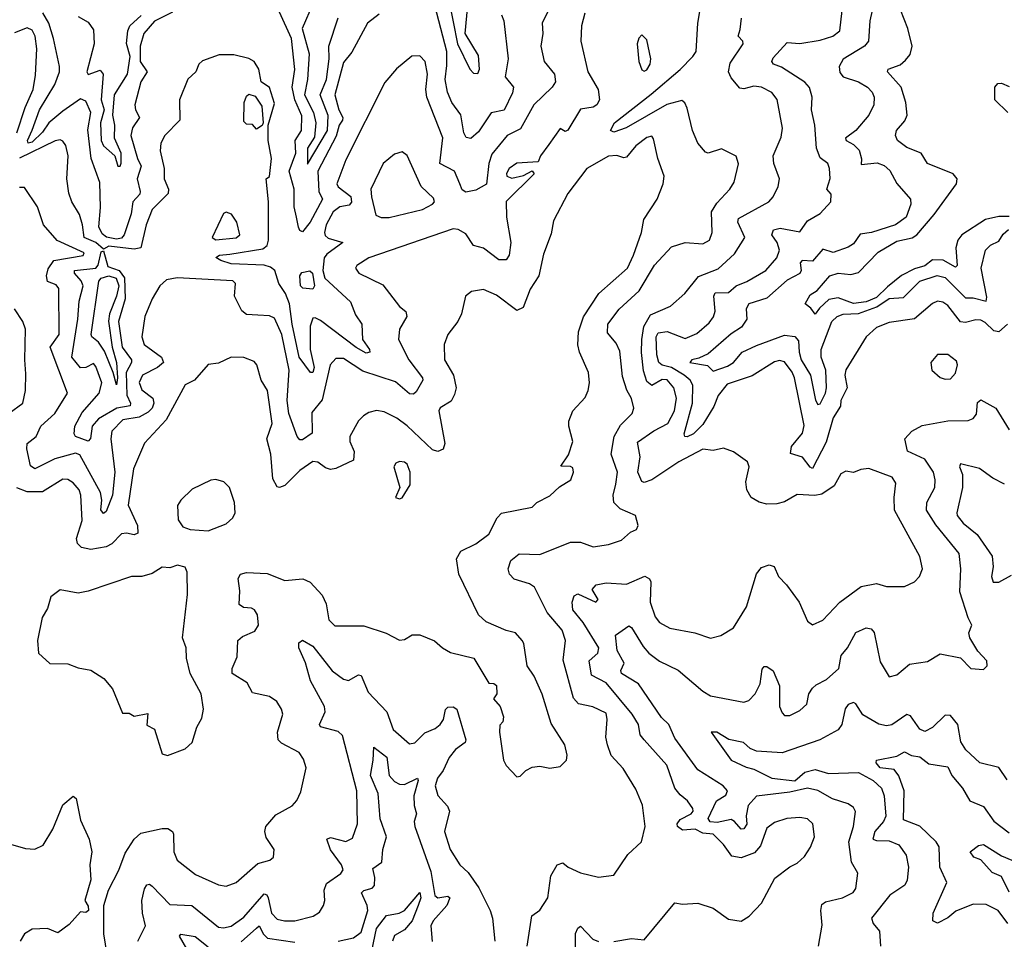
# Model space of a CAD drawing. Extents: x 1245432 to 1420865, y 606325 to 671314.
# Tile 214 of 256: x 1365286 to 1369147, y 628702 to 632309. Entities that reach past the tile are written whole.
import ezdxf

# ---------------------------------------------------------------- set-up
doc = ezdxf.new("R2010")
doc.units = 0

msp = doc.modelspace()

# ---------------------------------------------------------------- linework, layer by layer
at = {"layer": '0CON20XD'}
for points in [[(1366436.6, 632373.4), (1366394, 632275), (1366420.6, 632175), (1366414.9, 632075.1), (1366402.4, 632015), (1366437.4, 631945), (1366447.7, 631905), (1366442, 631848), (1366414.3, 631805), (1366415, 631742.9), (1366493.4, 631875), (1366495, 631932.9), (1366464.5, 632015), (1366488.8, 632075), (1366499, 632155), (1366497.6, 632205), (1366535, 632315.9)], [(1367175, 632328.6), (1367184.6, 632305), (1367200.7, 632155), (1367189.2, 632085), (1367221.6, 632045), (1367217.8, 632022.2), (1367185.7, 631954.3), (1367135, 631943.3), (1367085, 631869.1), (1367055, 631843.5), (1367036.9, 631846.9), (1367027.5, 631865), (1367015, 631935.8), (1366980, 631985), (1366963.2, 632025), (1366954.5, 632074.5), (1366960.5, 632129.5), (1366960.7, 632185), (1366913.4, 632365)], [(1366968.4, 632388.4), (1367002.6, 632215), (1367050.3, 632115), (1367065, 632099.1), (1367082.1, 632097.9), (1367088.3, 632115), (1367085, 632169.2), (1367032.5, 632255), (1367045.2, 632395)], [(1367623, 630487), (1367630.2, 630535), (1367605.7, 630605), (1367617.2, 630675), (1367641.1, 630718.9), (1367687.9, 630765), (1367694.5, 630785), (1367685, 630823.8), (1367666.8, 630856.8), (1367649.7, 630909.7), (1367638.8, 631008.8), (1367625, 631040.5), (1367591.2, 631081.2), (1367592.2, 631115), (1367636.3, 631173.7), (1367715, 631245.9), (1367775, 631346.2), (1367841.2, 631418.8), (1367895, 631435.5), (1367965, 631430.5), (1367990, 631445), (1368000.5, 631475), (1367998.9, 631555), (1368019.9, 631590.1), (1368070.6, 631645), (1368087.7, 631672.3), (1368104.4, 631744.4), (1368095, 631773.8), (1368037.1, 631802.9), (1367985, 631785.7), (1367975, 631789.2), (1367944.5, 631825), (1367924, 631874), (1367902.7, 631962.7), (1367893.5, 631983.5), (1367882.2, 631992.3), (1367823.5, 631976.5), (1367663.8, 631885), (1367615, 631867.5), (1367602.5, 631875), (1367618.6, 631905), (1367762.4, 632017.6), (1367875, 632113.7), (1367925.3, 632165), (1367938, 632185), (1367944.5, 632295), (1367956.6, 632365)], [(1368760.5, 631985), (1368742.6, 632045), (1368688.1, 632105), (1368690.8, 632115), (1368738, 632132), (1368759.8, 632150.2), (1368777.1, 632172.9), (1368785.4, 632205), (1368768.9, 632275), (1368725.3, 632384.7)], [(1367501.5, 632335), (1367489.4, 632285), (1367485.8, 632225), (1367513.7, 632105), (1367554.6, 632035), (1367559.6, 631995), (1367548.5, 631975), (1367535, 631966.2), (1367485, 631958.5), (1367435, 631875.7), (1367425, 631871.2), (1367405, 631882), (1367360.5, 631819.5), (1367328, 631775), (1367318.3, 631751.7), (1367235, 631746.7), (1367205.5, 631725), (1367195, 631706), (1367195.6, 631695), (1367215, 631687.1), (1367261.7, 631698.3), (1367295, 631716.2), (1367303.3, 631705), (1367193.8, 631596.2), (1367194.7, 631535), (1367212.2, 631435), (1367204.8, 631385.2), (1367192.9, 631367.1), (1367165, 631367.5), (1367105, 631413.4), (1367065, 631423.3), (1367035, 631469.7), (1367005, 631486.3), (1366985, 631489), (1366655.5, 631375), (1366607.8, 631345), (1366602.9, 631335), (1366615.8, 631315), (1366709.4, 631269.4), (1366775, 631184.4), (1366799.4, 631165), (1366804.4, 631145), (1366774.6, 631095), (1366771.8, 631055), (1366811.6, 630975), (1366865.4, 630905), (1366866.4, 630895), (1366840.6, 630849.4), (1366829.8, 630840.2), (1366815, 630841.8), (1366759, 630889), (1366631.1, 630931.1), (1366555, 630980), (1366525, 630980.4), (1366502.9, 630955), (1366471.7, 630818.3), (1366432, 630768), (1366432.6, 630687.4), (1366395, 630661.5), (1366385, 630661.5), (1366373.8, 630673.8), (1366341.9, 630765), (1366335.2, 630815.2), (1366342, 630935), (1366314.3, 631075), (1366285, 631138.4), (1366265, 631148.3), (1366219.8, 631150.2), (1366175, 631152.5), (1366156.7, 631166.7), (1366128.5, 631225), (1366132.2, 631275), (1366121.2, 631285), (1365902.9, 631297.1), (1365861.4, 631288.6), (1365835.8, 631265), (1365805.9, 631214.1), (1365776.7, 631145), (1365765.4, 631065), (1365774.6, 631035), (1365842.2, 630985), (1365850.3, 630965), (1365826.5, 630945), (1365766.9, 630915), (1365754.1, 630885.9), (1365765, 630857.8), (1365807.8, 630825), (1365812.5, 630805), (1365804.8, 630785), (1365789.5, 630770.5), (1365755, 630750.3), (1365690.6, 630739.4), (1365647.9, 630695), (1365643.5, 630665), (1365659.6, 630535), (1365650.2, 630445), (1365625, 630380), (1365615, 630372.1), (1365603.7, 630386.3), (1365608.6, 630425), (1365602.8, 630455), (1365522.1, 630602.1), (1365505, 630609), (1365423.3, 630586.7), (1365345, 630547.8), (1365328.9, 630558.9), (1365314, 630626), (1365315, 630646.9), (1365350.8, 630675), (1365368.5, 630715), (1365423.4, 630765), (1365473.1, 630845), (1365405.2, 631025), (1365441.2, 631075), (1365439.1, 631255), (1365429.6, 631269.6), (1365395, 631282.1), (1365390.8, 631305), (1365397.9, 631332.1), (1365419.5, 631365), (1365535, 631384.5), (1365538.8, 631395), (1365433.4, 631443.4), (1365378.8, 631505), (1365355.5, 631575.5), (1365305, 631651.4), (1365285, 631650.5)], [(1365885, 632339.2), (1365815, 632303.3), (1365773.1, 632255), (1365758.5, 632205), (1365758.5, 632145), (1365785.3, 632105), (1365760.8, 632065), (1365737.4, 631975), (1365739.7, 631955), (1365755.4, 631925), (1365727.8, 631885), (1365721.2, 631855), (1365747.4, 631765), (1365762.5, 631735), (1365746.5, 631685), (1365759, 631635), (1365756.7, 631625), (1365729, 631595), (1365722.6, 631547.4), (1365695.8, 631465), (1365685, 631452.4), (1365665, 631448.4), (1365626.1, 631456.1), (1365609.1, 631469.1), (1365596.5, 631496.5), (1365602.7, 631572.7), (1365600.2, 631670.2), (1365566.4, 631765), (1365553.2, 631876.8), (1365564.8, 631945), (1365545, 631989.2), (1365525, 631998.1), (1365455, 631950.7), (1365400.7, 631905), (1365375, 631868.1), (1365335, 631828.2), (1365319.4, 631825), (1365316.5, 631835), (1365334.7, 631875.3), (1365364, 631955), (1365423.4, 632055), (1365441.9, 632105), (1365442.5, 632125), (1365418.8, 632235), (1365400.8, 632295), (1365376.1, 632336.1)], [(1365515, 632321.5), (1365555, 632299.2), (1365575, 632269.4), (1365578.5, 632215), (1365549.3, 632105), (1365555, 632094.7), (1365601.5, 632111.5), (1365612.9, 632095), (1365605.4, 631995), (1365617.7, 631955), (1365602.7, 631905), (1365604.9, 631835), (1365615, 631814.8), (1365658.9, 631775), (1365671.2, 631735), (1365680, 631735), (1365683.9, 631746.1), (1365684.4, 631785), (1365657.2, 631845), (1365659.5, 631895), (1365650.7, 631935), (1365658, 632015), (1365708.8, 632095), (1365718.6, 632165), (1365704.6, 632215.4), (1365709.5, 632265), (1365717.9, 632285), (1365762.3, 632325)], [(1366695, 632331.4), (1366649.4, 632295), (1366587.8, 632182.2), (1366555, 632140.8), (1366521.2, 632015), (1366537.9, 631955), (1366552.6, 631925), (1366551.1, 631915), (1366538.8, 631895), (1366527.2, 631852.8), (1366454.7, 631715), (1366459.1, 631635), (1366473.8, 631605), (1366425.1, 631514.9), (1366395, 631477.5), (1366385, 631482.2), (1366378.6, 631495), (1366371.1, 631535), (1366362.7, 631575), (1366362, 631645), (1366342.1, 631715), (1366368.5, 631785), (1366366.7, 631835), (1366391.4, 631875), (1366392.2, 631932.2), (1366365.1, 631995), (1366354.5, 632045), (1366364.4, 632114.4), (1366351.6, 632235), (1366305, 632338.8)], [(1367361.3, 632348.7), (1367334.6, 632295), (1367336.9, 632255), (1367328.7, 632205), (1367342.1, 632145), (1367382.7, 632095), (1367386.2, 632065), (1367373.8, 632045), (1367301.5, 631975), (1367249.3, 631880.7), (1367197.5, 631855), (1367137.8, 631782.2), (1367125.1, 631744.9), (1367116.1, 631663.9), (1367075, 631640.1), (1367035, 631632.1), (1367021.3, 631641.3), (1367011.4, 631665), (1366990.7, 631715), (1366933.9, 631745), (1366945.2, 631845.2), (1366882.2, 632005), (1366878.3, 632035), (1366885.2, 632095.2), (1366875.3, 632145.3), (1366855, 632167.1), (1366823.6, 632166.4), (1366763.7, 632116.3), (1366717.6, 632062.4), (1366565, 631760), (1366529.2, 631665), (1366535, 631653.8), (1366585, 631615.8), (1366586.8, 631593.2), (1366578, 631582), (1366541.2, 631575), (1366515, 631555.9), (1366487.9, 631505), (1366480.9, 631475), (1366483.3, 631463.2), (1366495, 631451.8), (1366552.5, 631435), (1366490, 631390), (1366480, 631375)], [(1369159.3, 631115), (1369125, 631084.7), (1369105, 631088.3), (1369072.1, 631122.1), (1369055, 631130.5), (1369035, 631132.1), (1368995, 631121.4), (1368975, 631124.7), (1368925, 631188.7), (1368905, 631201.8), (1368885, 631205.3), (1368865, 631196.2), (1368795, 631135.4), (1368695, 631122), (1368645, 631101.8), (1368604.5, 631065), (1368524.6, 630935.4), (1368521.1, 630915), (1368530.2, 630865), (1368506.1, 630815), (1368503.7, 630793.7), (1368475, 630747.1), (1368448.2, 630651.8), (1368395, 630549.5), (1368385, 630554.6), (1368355, 630593.8), (1368307.8, 630607.8), (1368312.8, 630635), (1368355, 630687.1), (1368362.1, 630717.9), (1368323.9, 630905), (1368315, 630926.9), (1368285, 630967.3), (1368265, 630972.5), (1368245, 630967.7), (1368157.3, 630912.7), (1368060.4, 630879.6), (1368025, 630835.8), (1368007.4, 630792.6), (1367965, 630722), (1367927.5, 630685), (1367903.4, 630673.4), (1367893.8, 630673.8), (1367891.3, 630685), (1367924.6, 630805), (1367925.8, 630875.8), (1367914.7, 630895), (1367891.4, 630915), (1367841.2, 630945), (1367804.6, 630954.6), (1367791.9, 630965), (1367784.8, 630995), (1367781.9, 631065), (1367789.6, 631080.4), (1367825, 631086.7), (1367895, 631059.1), (1367941.2, 631078.8), (1367989.5, 631120.5), (1368006.5, 631143.5), (1368013.5, 631166.5), (1368008.1, 631225), (1368012.4, 631237.6), (1368065, 631238.8), (1368095, 631265.9), (1368137.6, 631282.4), (1368211.2, 631325), (1368254.7, 631375), (1368264.8, 631405.2), (1368256.4, 631435), (1368235.2, 631465), (1368242.2, 631485), (1368268.1, 631491.9), (1368345, 631476.9), (1368375, 631520), (1368425, 631549.4), (1368466, 631595), (1368467.5, 631625), (1368451.2, 631645), (1368463.5, 631686.5), (1368461.6, 631725), (1368454.4, 631745), (1368425, 631767.1), (1368410.7, 631805), (1368404.1, 631895), (1368390.7, 631955), (1368393.3, 632005), (1368382.6, 632042.6), (1368365, 632064), (1368273.2, 632123.2), (1368241.9, 632135), (1368234.7, 632145.3), (1368240.8, 632159.3), (1368295, 632219.5), (1368345, 632215.5), (1368425, 632229.2), (1368473.6, 632245), (1368502, 632265), (1368510.4, 632345)], [(1368628.9, 632345), (1368619.1, 632305), (1368613.6, 632225), (1368598.2, 632205), (1368515, 632153.8), (1368499, 632125), (1368501.9, 632101.9), (1368515, 632085.3), (1368574.8, 632064.8), (1368609.5, 632045), (1368628.5, 632025), (1368636.9, 632005), (1368635.4, 631975), (1368614.8, 631935.2), (1368564.5, 631875), (1368524.2, 631845), (1368526.5, 631835), (1368555, 631820), (1368577.9, 631797.9), (1368587.2, 631762.8), (1368585, 631741.2), (1368647.7, 631747.7), (1368675, 631737.9), (1368697.2, 631717.3), (1368725, 631666.9), (1368778.1, 631605), (1368779.5, 631585), (1368761.8, 631535), (1368720, 631505), (1368626, 631475), (1368581.9, 631468.1), (1368555, 631430), (1368535, 631416.5), (1368475, 631396.1), (1368435, 631409.3), (1368395, 631362.4), (1368354, 631365), (1368346.6, 631355), (1368350.5, 631325), (1368345, 631313.8), (1368295, 631288.1), (1368215, 631217.3), (1368145.4, 631195), (1368134, 631175), (1368136.7, 631135), (1368116.6, 631103.4), (1368075, 631076.7), (1367985, 630999.1), (1367948.8, 630981.2), (1367920.8, 630975), (1367913.1, 630965), (1367983, 630953), (1368005, 630931.1), (1368060.8, 630950.9), (1368084.7, 630965), (1368118.8, 631005), (1368175, 631031.6), (1368285, 631072.1), (1368325, 631066.7), (1368339.8, 631049.8), (1368341.6, 631005), (1368350.2, 630975), (1368387.1, 630915), (1368406.8, 630816.8), (1368415, 630800.6), (1368425, 630803.1), (1368446, 630845), (1368449.6, 630865), (1368446.3, 630935), (1368428.8, 630985), (1368428.9, 631015), (1368470, 631125), (1368490.6, 631145), (1368515.3, 631154.7), (1368575, 631156.8), (1368646.4, 631183.6), (1368695, 631215.6), (1368751, 631219), (1368815, 631283.1), (1368883.8, 631306.2), (1368915, 631297.7), (1368995, 631218.3), (1369025, 631218.8), (1369075.8, 631205.8), (1369078.5, 631221.5), (1369055.9, 631334.1), (1369072.9, 631405), (1369092.2, 631425), (1369125, 631440.8), (1369141.9, 631468.1), (1369163.3, 631486.7)], [(1367615, 628693.7), (1367685, 628706.1), (1367735, 628700), (1367854.4, 628845.6), (1367885, 628840), (1367945, 628844), (1368004.6, 628824.6), (1368065, 628782), (1368115, 628774), (1368146.4, 628793.6), (1368195, 628843.8), (1368247.3, 628942.7), (1368305, 628986.2), (1368335, 629001.2), (1368363, 629027), (1368386.1, 629063.9), (1368401.8, 629105), (1368396.2, 629155), (1368375, 629175.4), (1368345, 629180.8), (1368293.4, 629176.6), (1368245, 629161.1), (1368215, 629138.6), (1368191.2, 629068.8), (1368167.7, 629042.3), (1368115, 629022.1), (1368078, 629028), (1368045, 629074.3), (1368005.6, 629115), (1367965, 629118.6), (1367935, 629134.9), (1367885, 629130.5), (1367865, 629144.4), (1367864.2, 629155), (1367875, 629172.6), (1367918.5, 629195), (1367926.9, 629205), (1367925.5, 629215), (1367904.4, 629245), (1367875, 629268.5), (1367854.6, 629295), (1367823.8, 629385), (1367734.8, 629484.8), (1367718.7, 629505), (1367712.9, 629545), (1367687.2, 629585), (1367585, 629708), (1367528.6, 629738.6), (1367519.3, 629795), (1367552.5, 629825), (1367556.9, 629845), (1367495.1, 629945.1), (1367454.6, 629995), (1367452.5, 630025), (1367460, 630050), (1367475, 630056.9), (1367545.6, 630024.4), (1367553.8, 630035), (1367530.8, 630075), (1367546.7, 630093.3), (1367585, 630101.2), (1367665, 630095.7), (1367736.6, 630126.6), (1367755, 630115.6), (1367760.8, 630105), (1367757.7, 630025), (1367777.4, 629967.4), (1367794, 629945), (1367835, 629923.3), (1367932.5, 629905), (1367995, 629884), (1368035, 629893.8), (1368085, 629923.8), (1368135.8, 630005.8), (1368174.7, 630135.3), (1368195, 630160.8), (1368225, 630171.4), (1368244.3, 630164.3), (1368260.6, 630125), (1368292.4, 630092.4), (1368341.9, 630025), (1368375, 629950), (1368395, 629936.2), (1368435, 629954.4), (1368501.9, 630025), (1368585, 630086.5), (1368645, 630097.5), (1368685, 630085.7), (1368755, 630085.8), (1368795, 630104), (1368814.2, 630125), (1368825.7, 630155), (1368815, 630203.3), (1368716.2, 630385), (1368714.5, 630435), (1368721.5, 630491.5), (1368707.5, 630515), (1368615, 630549.2), (1368584.6, 630545.4), (1368555, 630532.9), (1368525, 630538.6), (1368505, 630527.5), (1368479.6, 630480.4), (1368431.5, 630448.5), (1368403.5, 630443.5), (1368335, 630447.3), (1368285, 630418.8), (1368255, 630410), (1368215, 630408.5), (1368185, 630416.5), (1368154.6, 630434.6), (1368136.7, 630465), (1368133, 630497), (1368145.7, 630555), (1368140, 630575), (1368084.3, 630614.3), (1368045, 630628.1), (1368005, 630619.2), (1367965, 630624.4), (1367870, 630575), (1367765, 630504.1), (1367735, 630493.8), (1367725, 630497.8), (1367709.2, 630535), (1367718.4, 630595), (1367708, 630652), (1367772.7, 630697.3), (1367827.9, 630725), (1367854, 630775), (1367861.1, 630825), (1367850.6, 630865), (1367825, 630896.2), (1367805, 630898.2), (1367765, 630874.3), (1367745, 630890), (1367732.3, 630932.3), (1367723.6, 631003.6), (1367725.7, 631055), (1367733.7, 631106.3), (1367758.9, 631151.1), (1367837.5, 631185), (1367894.5, 631235), (1367948, 631302), (1368025, 631332.5), (1368089, 631391), (1368128.6, 631455), (1368101.9, 631515), (1368105, 631529.5), (1368222.7, 631595), (1368240.8, 631615), (1368260, 631655), (1368264.5, 631685), (1368243.2, 631745), (1368240.7, 631775), (1368271.3, 631848.7), (1368276.7, 631883.3), (1368255.8, 631995.8), (1368235, 632023.6), (1368195, 632044.6), (1368165, 632048.8), (1368125, 632037.5), (1368110, 632040), (1368075, 632080.8), (1368065.5, 632105), (1368071.1, 632138.9), (1368122.9, 632215), (1368122, 632225), (1368103.3, 632245), (1368111.1, 632271.1), (1368116.4, 632315)], [(1365274.5, 631865), (1365306.8, 631965), (1365339.1, 632035), (1365348.1, 632091.9), (1365353, 632195), (1365346.7, 632245), (1365335, 632267.5), (1365315, 632277.5), (1365265, 632257.5)], [(1367735, 632107.5), (1367745, 632112.5), (1367757.5, 632135), (1367760, 632155), (1367745, 632230), (1367725, 632250), (1367713.3, 632236.7), (1367707.5, 632215), (1367713.8, 632145), (1367725, 632112.5), (1367735, 632107.5)], [(1366480, 631375), (1366474.1, 631325.9), (1366482.3, 631295), (1366582.5, 631202.5), (1366602.2, 631152.2), (1366627.2, 631115), (1366630.5, 631055), (1366657.5, 631015), (1366658.5, 631005), (1366645, 631001.6), (1366605, 631024), (1366465, 631129.6), (1366445, 631140), (1366435, 631138.6), (1366425, 631107.5), (1366425.1, 631015), (1366440.8, 630945), (1366435, 630925.7), (1366425.8, 630925.8), (1366381.7, 630985), (1366353.9, 631115), (1366344.3, 631195), (1366328.3, 631235), (1366301.4, 631275), (1366285.8, 631325.8), (1366269.1, 631339.1), (1366245, 631346.4), (1366115, 631351.9), (1366074.3, 631364.3), (1366055, 631376.2), (1366070, 631385), (1366109.5, 631389.5), (1366239, 631411), (1366256, 631424), (1366261.9, 631445), (1366261, 631595), (1366252.5, 631685), (1366265.7, 631694.3), (1366273.8, 631765), (1366260, 631835), (1366260, 631895), (1366285, 631980), (1366265, 632043.3), (1366233.3, 632065), (1366223.1, 632115), (1366204.7, 632144.7), (1366185, 632157.3), (1366125, 632171.2), (1366068.1, 632171.9), (1366002.1, 632147.9), (1365988.8, 632135), (1365976, 632105), (1365945, 632076.2), (1365912.9, 631995), (1365914.2, 631915), (1365855, 631854.4), (1365839.6, 631825), (1365837.3, 631795), (1365852.7, 631725), (1365852.7, 631685), (1365869.5, 631645), (1365868, 631628), (1365805.3, 631565), (1365781.6, 631505), (1365761.2, 631415), (1365735, 631409.6), (1365635, 631420.9), (1365615, 631408.9), (1365585, 631435.4), (1365538.3, 631455), (1365532.4, 631505), (1365520, 631545), (1365490.7, 631595), (1365479.3, 631629.3), (1365471.1, 631685), (1365475.7, 631775), (1365466.3, 631816.3), (1365455, 631833.1), (1365445, 631838.1), (1365425, 631833.8), (1365285, 631765.7)], [(1369160, 631945), (1369110, 631995), (1369110, 632045), (1369121.7, 632058.3), (1369135, 632060), (1369165, 632047.5)], [(1366215, 631880), (1366198.3, 631898.3), (1366175, 631900), (1366165, 631910), (1366166.7, 631985), (1366175, 632008.6), (1366185, 632017.1), (1366209.1, 632009.1), (1366235, 631970), (1366240, 631905), (1366236.4, 631893.6), (1366215, 631880)], [(1369165, 631536.7), (1369125, 631537.8), (1369072.5, 631525), (1368979.5, 631465), (1368964.4, 631445), (1368956.3, 631415), (1368961.2, 631345), (1368955, 631338.2), (1368906.5, 631366.5), (1368865, 631367.4), (1368835, 631343.2), (1368795, 631332.1), (1368744.1, 631305.9), (1368688.3, 631261.7), (1368645, 631220), (1368605, 631202.2), (1368555, 631196), (1368495, 631217.7), (1368458.6, 631211.4), (1368421.7, 631178.3), (1368405, 631153.8), (1368388, 631178), (1368366.2, 631195), (1368385, 631229.5), (1368413, 631247), (1368463.1, 631305), (1368495, 631314.7), (1368545, 631309.6), (1368575, 631318.1), (1368652.5, 631397.5), (1368725, 631440.6), (1368785, 631454.1), (1368803.7, 631465), (1368871.5, 631545), (1368958.8, 631665), (1368961.4, 631685), (1368946.2, 631705), (1368845, 631744.7), (1368820.4, 631785), (1368765, 631807.8), (1368727.3, 631835), (1368719.6, 631855), (1368723.6, 631875), (1368756.9, 631913.1), (1368765.6, 631934.4), (1368760.5, 631985)], [(1365640.1, 628570.1), (1365615.9, 628724.1), (1365615.8, 628835), (1365634, 628895), (1365675, 628973.8), (1365699.9, 629040.1), (1365734.7, 629095.3), (1365760.6, 629119.4), (1365845, 629137.7), (1365867.3, 629137.3), (1365885, 629125.7), (1365889.6, 629115), (1365890, 629045), (1365903.4, 629013.4), (1365975, 628957.1), (1366065, 628916.4), (1366095, 628910.9), (1366134.3, 628925), (1366220, 629000), (1366266.5, 629013.5), (1366280.8, 629025), (1366284.2, 629055), (1366252.4, 629102.4), (1366247.3, 629125), (1366251.5, 629145), (1366289.7, 629190.3), (1366353.8, 629226.2), (1366372.9, 629247.1), (1366388.6, 629281.4), (1366409.5, 629375), (1366398.8, 629408.8), (1366381.9, 629435), (1366312, 629472), (1366298.9, 629485), (1366297.3, 629515), (1366317.8, 629585), (1366312.9, 629605), (1366294.2, 629635), (1366265.3, 629655.3), (1366198.5, 629668.5), (1366178.2, 629708.2), (1366119.1, 629745), (1366119.6, 629765), (1366139.3, 629810.7), (1366141.5, 629875), (1366159.8, 629890.2), (1366208.5, 629911.5), (1366222.5, 629935), (1366218.8, 629975), (1366206.5, 629995), (1366195, 630001.8), (1366163.4, 630003.4), (1366146.9, 630015), (1366149.5, 630069.5), (1366142.8, 630117.2), (1366152, 630135), (1366175, 630140.9), (1366256.7, 630136.7), (1366325, 630110.3), (1366396.8, 630116.8), (1366425, 630103.1), (1366472, 630052), (1366487.6, 630017.6), (1366497.8, 629955), (1366522.2, 629932.2), (1366635, 629931.9), (1366723, 629903), (1366775, 629876), (1366795, 629878), (1366825, 629896), (1366855, 629896), (1366912.7, 629872.7), (1366943.8, 629845), (1366975, 629827.5), (1367066, 629805), (1367125, 629706.7), (1367145, 629706.2), (1367155, 629697.5), (1367156.2, 629665), (1367143.3, 629645), (1367170, 629615), (1367182.5, 629575), (1367180, 629555), (1367168.3, 629541.7), (1367166.7, 629515), (1367183.3, 629405), (1367193.6, 629383.6), (1367235, 629340), (1367248.3, 629341.7), (1367270, 629365), (1367295, 629378), (1367325, 629382), (1367364.1, 629374.1), (1367405, 629380.8), (1367430, 629405), (1367433.1, 629425), (1367422.9, 629465), (1367369.5, 629549.5), (1367334, 629664), (1367303.1, 629735), (1367275.5, 629775), (1367262.7, 629862.7), (1367256, 629875), (1367230, 629905), (1367193.4, 629913.4), (1367115, 629948), (1367085.4, 629975.4), (1367007.9, 630135), (1366998.9, 630195), (1367015.3, 630224.7), (1367075, 630253.1), (1367125, 630291.1), (1367158, 630355), (1367175, 630373.9), (1367295, 630396.7), (1367314.2, 630415), (1367365, 630441.2), (1367402.4, 630477.6), (1367446.7, 630505), (1367457.5, 630535), (1367455, 630551.2), (1367445, 630557.1), (1367408.3, 630558.3), (1367437.4, 630602.6), (1367455.3, 630655), (1367438.8, 630715), (1367439.6, 630735), (1367454.4, 630775), (1367503, 630827), (1367514.6, 630855.4), (1367520, 630885), (1367515.6, 630925), (1367480.8, 631005), (1367474.6, 631034.6), (1367477.2, 631085), (1367496.2, 631143.8), (1367556.9, 631235), (1367668.9, 631335), (1367693.3, 631385), (1367724.5, 631475), (1367733.5, 631525), (1367785.2, 631604.8), (1367809.6, 631665), (1367812.7, 631695), (1367788.6, 631765), (1367771.7, 631841.7), (1367765, 631852.5), (1367745, 631847.5), (1367702, 631815), (1367665, 631770), (1367655, 631766.7), (1367626.7, 631776.7), (1367595, 631773.6), (1367509.7, 631725), (1367435, 631627.1), (1367379.1, 631520.9), (1367370.2, 631469.8), (1367340.2, 631389.8), (1367321.2, 631305), (1367287.6, 631252.4), (1367260.2, 631179.8), (1367235, 631168.9), (1367155, 631228.1), (1367105, 631250.6), (1367057.5, 631242.5), (1367034, 631225), (1367018.9, 631155), (1367004.4, 631125), (1366964.5, 631075), (1366950.4, 631035), (1366951.8, 630975), (1366987.2, 630915), (1366997.4, 630865), (1366991.4, 630838.6), (1366977.1, 630812.9), (1366935, 630786.7), (1366928.8, 630775), (1366952.7, 630647.3), (1366946.5, 630625), (1366925, 630615.4), (1366905, 630622.8), (1366805, 630716.9), (1366765, 630746.4), (1366715, 630771.5), (1366685, 630776.7), (1366655, 630768.6), (1366634.5, 630755.5), (1366614.6, 630735.4), (1366580, 630675), (1366580.9, 630655), (1366597.8, 630615), (1366595, 630581.9), (1366525, 630548.9), (1366505, 630545.3), (1366485, 630552), (1366455, 630573.8), (1366435, 630576.1), (1366385, 630541.1), (1366325, 630482.7), (1366305, 630474.1), (1366295, 630477.3), (1366278.8, 630508.8), (1366270.3, 630605), (1366255.4, 630665), (1366275.8, 630725), (1366258.2, 630855), (1366232.9, 630895), (1366215.5, 630955), (1366205, 630968.1), (1366165, 630984.4), (1366114.7, 630985.3), (1366065, 630961.9), (1366025, 630956.7), (1365971.2, 630895), (1365935, 630876.7), (1365860.7, 630739.3), (1365775, 630648.1), (1365732.6, 630547.4), (1365711.6, 630405), (1365747.4, 630325), (1365749.6, 630295), (1365735, 630288.8), (1365705, 630295.2), (1365685, 630292.4), (1365646.8, 630253.2), (1365625, 630242.2), (1365565, 630231.5), (1365528.8, 630238.8), (1365512.9, 630255), (1365508.6, 630275), (1365531.4, 630345), (1365526, 630445), (1365518.8, 630465), (1365495, 630492.9), (1365475, 630505.6), (1365455, 630506.7), (1365375, 630457.1), (1365315, 630457.3), (1365275, 630472.9)], [(1366703.2, 631533.2), (1366735, 631533.7), (1366865.5, 631565), (1366904.5, 631585), (1366912.2, 631595), (1366908.8, 631608.8), (1366860, 631655), (1366805, 631776.2), (1366785, 631791.4), (1366755, 631782.2), (1366710.9, 631745), (1366663.4, 631645), (1366664.8, 631614.8), (1366682.4, 631542.4), (1366703.2, 631533.2)], [(1366055.6, 631445.6), (1366135, 631453.4), (1366149.4, 631465), (1366137.1, 631515), (1366116.6, 631546.6), (1366095, 631553.8), (1366085, 631548.8), (1366040.8, 631455), (1366055.6, 631445.6)], [(1365555, 630656), (1365504.5, 630675), (1365499.1, 630685), (1365501.9, 630715), (1365531.1, 630768.9), (1365597.1, 630845), (1365607.6, 630885), (1365585, 630949.4), (1365575, 630960.5), (1365545, 630945.3), (1365525, 630943.9), (1365489.8, 630985), (1365514.5, 631135), (1365519.5, 631205), (1365534.4, 631265), (1365527.4, 631285), (1365501.2, 631315), (1365500.8, 631325), (1365585, 631334.1), (1365593.2, 631346.8), (1365605, 631398.8), (1365615, 631402.7), (1365631.2, 631341.1), (1365675.6, 631325.6), (1365696.6, 631296.6), (1365699.9, 631215), (1365673.8, 631125), (1365688.2, 631025), (1365724.2, 630975), (1365724.7, 630965), (1365703.9, 630925), (1365706, 630836), (1365720.6, 630805), (1365718.8, 630795), (1365667.1, 630785), (1365595, 630743.2), (1365570.6, 630715), (1365563.8, 630666.2), (1365555, 630656)], [(1366435, 631252.5), (1366396.4, 631256.4), (1366386.7, 631265), (1366384.8, 631305), (1366392.1, 631317.9), (1366424, 631324), (1366433.5, 631315), (1366442.2, 631265), (1366435, 631252.5)], [(1365665, 630877.5), (1365652.4, 630925), (1365618.5, 631008.5), (1365595, 631044.8), (1365568.8, 631065), (1365566.5, 631075), (1365595.9, 631284.1), (1365605, 631295.5), (1365635.3, 631304.7), (1365664.3, 631295), (1365674.9, 631265), (1365666.2, 631225), (1365638.2, 631155), (1365633.8, 631126.2), (1365648.4, 631025), (1365665.1, 630965), (1365670, 630905), (1365665, 630877.5)], [(1365244.4, 630765.6), (1365298, 630805), (1365309.4, 630855), (1365310.5, 630920.5), (1365305.8, 630975), (1365309.4, 631095), (1365298.6, 631125), (1365265.5, 631175.5)], [(1368915, 630899.2), (1368935, 630900.8), (1368955, 630922.5), (1368962.5, 630955), (1368959.7, 630969.7), (1368925, 630995.6), (1368885, 630995.6), (1368858, 630965), (1368862.5, 630935), (1368895, 630906), (1368915, 630899.2)], [(1368021.1, 629161.1), (1367993.7, 629163.7), (1367985, 629175.7), (1368018, 629245), (1368055, 629268.2), (1368061.8, 629285), (1368043.8, 629303.8), (1367945, 629366.9), (1367855, 629491.5), (1367831.1, 629545), (1367802.9, 629572.9), (1367712.5, 629705), (1367645.7, 629745), (1367642.8, 629757.2), (1367656.7, 629785), (1367628.6, 629835), (1367621.9, 629895), (1367675, 629932.2), (1367685, 629925.6), (1367730.6, 629850.6), (1367753.3, 629825), (1367795, 629793.2), (1367868.3, 629758.3), (1367965, 629675.4), (1367995, 629657.1), (1368125, 629632.1), (1368145, 629638.9), (1368169.3, 629665), (1368189.1, 629705), (1368197.6, 629762.4), (1368205, 629771.8), (1368215, 629772.3), (1368240.5, 629755), (1368265, 629696.7), (1368265.3, 629615.3), (1368275, 629590.8), (1368285, 629580.6), (1368305, 629580), (1368345, 629599.4), (1368372.2, 629625), (1368380.6, 629665), (1368395, 629687.1), (1368409.1, 629700.9), (1368449.2, 629720.8), (1368497.7, 629765), (1368506.8, 629815), (1368532.1, 629845), (1368564.8, 629905.2), (1368605, 629924.5), (1368625, 629920), (1368636.4, 629906.4), (1368660.2, 629790.2), (1368695, 629732.5), (1368725, 629740), (1368775, 629781.9), (1368845, 629791.9), (1368895, 629821.9), (1368975, 629805.8), (1369015, 629764), (1369065, 629761.2), (1369080, 629775), (1369078, 629795), (1369042.3, 629832.3), (1369011.9, 629885), (1369007.5, 629905), (1369019.2, 629935), (1369005, 629963.8), (1368972, 630065), (1368976.7, 630155), (1368969.4, 630215), (1368877.5, 630327.5), (1368841.4, 630385), (1368843.2, 630415), (1368874.1, 630475), (1368875.8, 630505), (1368869.2, 630535), (1368834.7, 630585), (1368767.4, 630617.4), (1368756.9, 630665), (1368784.3, 630695), (1368825, 630717.1), (1368925, 630735.4), (1369005, 630737.3), (1369024.7, 630745.3), (1369037.5, 630762.5), (1369041.8, 630808.2), (1369055, 630818.8), (1369113.1, 630785), (1369165, 630700.8)], [(1366775, 630430), (1366785, 630434), (1366816.7, 630485), (1366817.5, 630535), (1366805, 630565.7), (1366795, 630574.3), (1366775, 630576.7), (1366760.3, 630569.7), (1366752.5, 630555), (1366776.7, 630475), (1366760, 630435), (1366775, 630430)], [(1369147.8, 630487.8), (1369101.2, 630511.2), (1369049.5, 630549.5), (1368975, 630567.1), (1368970.9, 630555), (1368982.1, 630525), (1368982.8, 630475), (1368960, 630375), (1368961.4, 630365), (1368984.7, 630335), (1369040.4, 630290.4), (1369099.2, 630205), (1369102.9, 630162.9), (1369096.8, 630125), (1369103, 630103), (1369125, 630103), (1369175, 630130)], [(1366025, 630304.2), (1366095, 630332), (1366121.2, 630355), (1366131.2, 630375), (1366128.8, 630415), (1366108, 630475), (1366087, 630497), (1366055, 630506.2), (1366035, 630503.8), (1365962, 630468), (1365917.5, 630425), (1365904.2, 630404.2), (1365907.7, 630347.7), (1365925, 630320), (1365955, 630310), (1366025, 630304.2)], [(1367276, 628675), (1367294.2, 628795), (1367325, 628816.7), (1367356.7, 628865), (1367368.9, 628951.1), (1367394, 628995), (1367415, 629002), (1367436.2, 628985), (1367485, 628963.3), (1367555, 628946.7), (1367615, 628953.8), (1367670, 629035), (1367724, 629085), (1367738.6, 629145), (1367728.4, 629228.4), (1367701.9, 629291.9), (1367652.2, 629372.2), (1367605, 629423.3), (1367590.7, 629465), (1367584, 629495), (1367589.7, 629565), (1367585, 629590), (1367533.6, 629613.6), (1367476.4, 629626.4), (1367458, 629648), (1367417.1, 629797.1), (1367426.4, 629875), (1367413.2, 629915), (1367354.4, 629984.4), (1367305, 630083.5), (1367285, 630096.6), (1367225, 630114.5), (1367206.4, 630135), (1367201.5, 630155), (1367211.5, 630188.5), (1367245, 630214.4), (1367325, 630212.2), (1367445, 630260), (1367485, 630260.5), (1367535, 630242.2), (1367595, 630251.4), (1367645, 630267.5), (1367681.2, 630298.8), (1367705, 630310), (1367711.2, 630325), (1367700, 630365), (1367640.8, 630390.8), (1367615.4, 630415), (1367612.9, 630445), (1367623, 630487)], [(1365865, 629423.3), (1365935, 629450), (1365962.5, 629475), (1365980.8, 629535), (1366000.3, 629569.7), (1366006.7, 629605), (1365997.9, 629665), (1365954.6, 629745), (1365940.6, 629805), (1365939.2, 629845), (1365924.3, 629885), (1365944.3, 630055), (1365942.3, 630142.3), (1365935, 630162.5), (1365905, 630170), (1365875, 630160), (1365845, 630162), (1365805, 630137.1), (1365765, 630125.8), (1365725, 630125.5), (1365555, 630067.5), (1365515, 630060), (1365445, 630072.5), (1365407.5, 630045), (1365395, 630000), (1365374, 629965), (1365356.2, 629875), (1365360, 629825), (1365403.6, 629783.6), (1365475, 629783.3), (1365515, 629766.7), (1365565, 629758), (1365615.4, 629725.4), (1365650, 629685), (1365689.5, 629589.5), (1365715, 629588.8), (1365735, 629578), (1365787.9, 629587.9), (1365785, 629542.5), (1365815, 629526.7), (1365845, 629430), (1365865, 629423.3)], [(1365748.9, 628695), (1365778.8, 628755), (1365767.8, 628805), (1365765.3, 628855), (1365775, 628900), (1365785, 628916.7), (1365795, 628918.9), (1365805, 628911.1), (1365875, 628839.1), (1365960.8, 628835), (1366065, 628750.6), (1366085, 628747.4), (1366115, 628753.9), (1366165, 628789.4), (1366245, 628881.3), (1366255, 628876.7), (1366260.6, 628865), (1366272.7, 628805), (1366295, 628781.1), (1366324.4, 628774.4), (1366365, 628775.3), (1366437.1, 628792.9), (1366461.4, 628808.6), (1366476.9, 628835), (1366481.9, 628855), (1366479.6, 628895), (1366488.4, 628921.6), (1366545, 628960), (1366554.6, 628975), (1366547.3, 628995), (1366504, 629054), (1366490, 629095), (1366505, 629101.8), (1366565, 629086.1), (1366590.5, 629099.5), (1366610.6, 629155), (1366608.2, 629285), (1366551.7, 629501.7), (1366535, 629516.9), (1366465.4, 629535.4), (1366462.1, 629545), (1366483.2, 629595), (1366481.1, 629615), (1366426, 629716), (1366406.5, 629786.5), (1366380, 629845), (1366380, 629865), (1366394.4, 629875.6), (1366435, 629852.1), (1366511.8, 629755), (1366555, 629722.2), (1366575, 629717.2), (1366615, 629740), (1366625, 629737.1), (1366652, 629672), (1366725.2, 629595.2), (1366750.4, 629525), (1366815, 629469.2), (1366835, 629473.3), (1366875, 629511.8), (1366915, 629528.8), (1366935.2, 629544.8), (1366947.6, 629565), (1366956.1, 629603.9), (1366965, 629613.3), (1366985, 629613.8), (1366999.5, 629605), (1367035.8, 629484.2), (1367033.1, 629475), (1366995, 629446.7), (1366970.2, 629415), (1366946.8, 629365), (1366923.8, 629335), (1366915.3, 629305), (1366925, 629267.1), (1366963.1, 629225), (1366971.8, 629205), (1366951.9, 629125), (1366974.4, 629055), (1367011.2, 628995), (1367045, 628964.2), (1367085.6, 628905), (1367131.2, 628815), (1367140, 628785), (1367149.2, 628695)], [(1369157.8, 629327.8), (1369125, 629375.7), (1369051.2, 629395), (1368995.3, 629445.3), (1368976.7, 629476.7), (1368964.6, 629544.6), (1368935, 629580), (1368915, 629581.1), (1368865, 629533.1), (1368835, 629517.3), (1368815, 629526.4), (1368778.3, 629578.3), (1368765, 629584.6), (1368705, 629543.5), (1368685, 629539.2), (1368655, 629546.9), (1368592.3, 629582.3), (1368565, 629625.6), (1368555, 629631.2), (1368535, 629622.9), (1368523, 629607), (1368510, 629545), (1368495.7, 629524.3), (1368423.1, 629485), (1368276, 629434), (1368175, 629440.4), (1368150.7, 629450.7), (1368124.6, 629474.6), (1368065.9, 629485.9), (1368018.8, 629515), (1367996.7, 629515), (1368075, 629404.5), (1368135, 629377.5), (1368165, 629370.4), (1368235.7, 629335), (1368325, 629324.1), (1368365, 629357.5), (1368405, 629368.8), (1368456.8, 629353.2), (1368575, 629356.4), (1368632.5, 629325), (1368664.7, 629295), (1368675.7, 629265), (1368682.6, 629185), (1368672.9, 629165), (1368638.4, 629125), (1368631.5, 629095), (1368645, 629089.5), (1368695, 629088.2), (1368733.3, 629073.3), (1368762, 629032), (1368770.8, 628985), (1368765.9, 628934.1), (1368756.5, 628915), (1368697.8, 628875), (1368626.2, 628785), (1368632.3, 628765), (1368656.7, 628735), (1368660.7, 628675)], [(1366535, 628694.7), (1366595, 628707.8), (1366625, 628730), (1366651.2, 628815), (1366648.8, 628835), (1366626.2, 628885), (1366635.7, 628894.3), (1366667.5, 628902.5), (1366677, 628913), (1366678.4, 628945), (1366670.2, 628979.8), (1366705.4, 629004.6), (1366710.2, 629055), (1366724.8, 629105), (1366699.6, 629175), (1366691.7, 629275), (1366661.1, 629345), (1366672.4, 629405), (1366674.4, 629455.6), (1366725, 629416.2), (1366734.2, 629345), (1366755, 629321.6), (1366775, 629311.4), (1366795, 629310.2), (1366846, 629335), (1366848.7, 629325), (1366831.3, 629265), (1366832.4, 629227.6), (1366841.2, 629195), (1366833, 629165), (1366835.9, 629145), (1366897.8, 628967.8), (1366913.8, 628873.8), (1366925, 628864.8), (1366965, 628871.6), (1366972, 628865), (1366961.4, 628835), (1366907.1, 628775), (1366897.5, 628755), (1366903.6, 628693.6)], [(1369160.8, 628765), (1369122.5, 628815), (1369075, 628839.4), (1369025, 628840.8), (1368956.8, 628813.2), (1368925, 628786.2), (1368885, 628766), (1368866.2, 628775), (1368867.5, 628805), (1368921.5, 628925), (1368893.2, 628985), (1368890.9, 629065), (1368879.5, 629085), (1368815, 629145.7), (1368751.5, 629171.5), (1368753.8, 629285), (1368733.6, 629343.6), (1368715, 629368.8), (1368659.4, 629375), (1368644.2, 629395), (1368645.6, 629405), (1368725, 629421.1), (1368755, 629437.7), (1368783.3, 629423.3), (1368815, 629418.7), (1368851, 629391), (1368925, 629378.8), (1368940.8, 629345), (1368982.2, 629295), (1369012, 629245), (1369065, 629223.6), (1369105, 629166.4), (1369165, 629120.4)], [(1368417.5, 628675), (1368432.1, 628757.9), (1368427.2, 628815), (1368431.5, 628838.5), (1368445, 628849.7), (1368511.9, 628865), (1368553.3, 628886.7), (1368565, 628902), (1368571.7, 628961.7), (1368547.3, 629005), (1368536.7, 629085), (1368555.3, 629145.3), (1368563.2, 629203.2), (1368555, 629220), (1368535, 629233.6), (1368473.2, 629253.2), (1368415, 629286.7), (1368375, 629295.2), (1368305, 629279), (1368175, 629263.9), (1368142.4, 629227.6), (1368135, 629186.7), (1368136.5, 629153.5), (1368125, 629135.2), (1368114.7, 629135), (1368089, 629165), (1368075, 629172), (1368021.1, 629161.1)], [(1365250, 629075), (1365308.1, 629058.1), (1365345, 629056.4), (1365378, 629072), (1365415.5, 629135), (1365455, 629230), (1365495, 629263.8), (1365508, 629255), (1365525, 629170), (1365558.6, 629095), (1365568.9, 629045), (1365561.4, 628995), (1365564.5, 628935.5), (1365541.4, 628855), (1365555, 628832.5), (1365556, 628815), (1365545, 628807.5), (1365525, 628810), (1365479.6, 628760.4), (1365435, 628728), (1365395, 628744.3), (1365335, 628742.5), (1365305, 628724), (1365288.1, 628695)], [(1369165, 628888), (1369135, 628948.6), (1369099.2, 628965), (1369054.3, 629014.3), (1369026.7, 629025), (1369013.3, 629045), (1369045, 629070), (1369065, 629074.2), (1369135, 629029.4), (1369307.4, 628957.4)], [(1366666.9, 628656.9), (1366685, 628745.3), (1366723.8, 628796.2), (1366774.4, 628805.6), (1366794.8, 628815.2), (1366855, 628886.2), (1366859.1, 628865), (1366847.8, 628835), (1366825.3, 628775), (1366795, 628739.2), (1366755, 628717.1), (1366747.6, 628695)], [(1366155, 628693.2), (1366214, 628746), (1366225.5, 628755), (1366242.1, 628722.1), (1366257.1, 628707.1), (1366365, 628691.3)], [(1367465.3, 628605), (1367464.7, 628725), (1367475, 628746), (1367485, 628754.2), (1367533.1, 628703.1), (1367555, 628693.5)], [(1365940.9, 628665), (1365912.9, 628715), (1365917.6, 628722.4), (1365973.5, 628713.5), (1366025, 628673.1)]]:
    msp.add_lwpolyline(points, dxfattribs=at)

doc.saveas('drawing.dxf')
